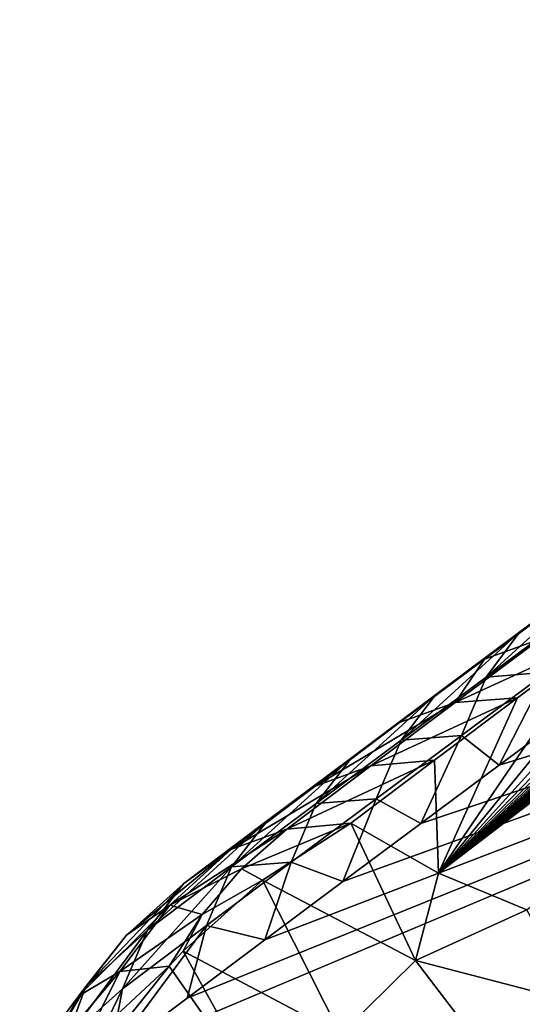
# Model space of a CAD drawing. Header units: metres. Extents: x -82 to 82, y -313 to 40.
# Tile 101 of 256: x -81.46 to -79.92, y -27.58 to -24.56. Entities that reach past the tile are written whole.
import ezdxf

# ---------------------------------------------------------------- set-up
doc = ezdxf.new("R2010")
doc.units = ezdxf.units.M
doc.layers.add('solid_505278_SW0001_CCC', color=7, linetype='CONTINUOUS')

msp = doc.modelspace()

# ---------------------------------------------------------------- linework, layer by layer
at = {"layer": 'solid_505278_SW0001_CCC'}
for points in [[(-80.175896, -27.181566, 58.242237), (-72.558815, -21.339005, 51.606068), (-72.820465, -21.520361, 51.778004)], [(-80.175896, -27.181566, 58.242237), (-79.904884, -27.293886, 58.982002), (-72.558815, -21.339005, 51.606068)], [(-80.175896, -27.181566, 58.242237), (-72.820465, -21.520361, 51.778004), (-73.084991, -21.704025, 51.953083)], [(-80.175896, -27.181566, 58.242237), (-73.084991, -21.704025, 51.953083), (-73.35247, -21.890072, 52.131413)], [(-80.175896, -27.181566, 58.242237), (-73.35247, -21.890072, 52.131413), (-73.623062, -22.078701, 52.313324)], [(-80.175896, -27.181566, 58.242237), (-73.623062, -22.078701, 52.313324), (-73.896965, -22.270115, 52.499142)], [(-80.175896, -27.181566, 58.242237), (-73.896965, -22.270115, 52.499142), (-74.174347, -22.464521, 52.689205)], [(-80.175896, -27.181566, 58.242237), (-74.174347, -22.464521, 52.689205), (-74.455383, -22.662125, 52.883835)], [(-80.175896, -27.181566, 58.242237), (-74.455383, -22.662125, 52.883835), (-74.74025, -22.863131, 53.083363)], [(-80.175896, -27.181566, 58.242237), (-74.74025, -22.863131, 53.083363), (-74.98761, -23.038288, 53.258537)], [(-80.175896, -27.181566, 58.242237), (-74.98761, -23.038288, 53.258537), (-75.238083, -23.216158, 53.437496)], [(-80.175896, -27.181566, 58.242237), (-75.238083, -23.216158, 53.437496), (-75.491722, -23.396618, 53.61982)], [(-80.175896, -27.181566, 58.242237), (-75.491722, -23.396618, 53.61982), (-75.748352, -23.579588, 53.805515)], [(-80.175896, -27.181566, 58.242237), (-75.748352, -23.579588, 53.805515), (-76.007767, -23.764997, 53.994595)], [(-80.175896, -27.181566, 58.242237), (-76.007767, -23.764997, 53.994595), (-76.269791, -23.952766, 54.18708)], [(-80.175896, -27.181566, 58.242237), (-76.269791, -23.952766, 54.18708), (-76.534225, -24.142822, 54.382988)], [(-80.175896, -27.181566, 58.242237), (-76.534225, -24.142822, 54.382988), (-76.767441, -24.310938, 54.557224)], [(-80.175896, -27.181566, 58.242237), (-76.767441, -24.310938, 54.557224), (-77.00222, -24.480701, 54.7341)], [(-80.175896, -27.181566, 58.242237), (-77.00222, -24.480701, 54.7341), (-77.238441, -24.65206, 54.913631)], [(-80.175896, -27.181566, 58.242237), (-77.238441, -24.65206, 54.913631), (-77.475983, -24.824968, 55.095829)], [(-80.175896, -27.181566, 58.242237), (-77.475983, -24.824968, 55.095829), (-77.714737, -24.999386, 55.280693)], [(-80.175896, -27.181566, 58.242237), (-77.714737, -24.999386, 55.280693), (-77.954964, -25.175423, 55.468208)], [(-80.182205, -33.03614, 52.860287), (-69.576828, -25.263453, 44.280361), (-69.311317, -25.126215, 44.088669)], [(-79.911934, -33.763878, 53.034153), (-80.182205, -33.03614, 52.860287), (-69.311317, -25.126215, 44.088669)], [(-80.175896, -27.181566, 58.242237), (-77.954964, -25.175423, 55.468208), (-78.196762, -25.353127, 55.658356)], [(-80.182205, -33.03614, 52.860287), (-69.84626, -25.404449, 44.475353), (-69.576828, -25.263453, 44.280361)], [(-80.175896, -27.181566, 58.242237), (-78.196762, -25.353127, 55.658356), (-78.440147, -25.532495, 55.851139)], [(-80.182205, -33.03614, 52.860287), (-70.119797, -25.549496, 44.673862), (-69.84626, -25.404449, 44.475353)], [(-80.175896, -27.181566, 58.242237), (-78.440147, -25.532495, 55.851139), (-78.685097, -25.713535, 56.046555)], [(-80.182205, -33.03614, 52.860287), (-70.397606, -25.698875, 44.876106), (-70.119797, -25.549496, 44.673862)], [(-80.182205, -33.03614, 52.860287), (-70.67984, -25.852806, 45.082256), (-70.397606, -25.698875, 44.876106)], [(-80.175896, -27.181566, 58.242237), (-78.685097, -25.713535, 56.046555), (-78.931625, -25.896246, 56.244606)], [(-81.249321, -29.19659, 54.559643), (-76.507767, -25.77323, 50.829704), (-76.422882, -27.343578, 49.440712)], [(-81.249321, -29.19659, 54.559643), (-81.183975, -27.743876, 55.96471), (-76.507767, -25.77323, 50.829704)], [(-81.183975, -27.743876, 55.96471), (-80.946007, -27.564718, 55.765156), (-76.507767, -25.77323, 50.829704)], [(-80.946007, -27.564718, 55.765156), (-80.707603, -27.385796, 55.566944), (-76.507767, -25.77323, 50.829704)], [(-80.707603, -27.385796, 55.566944), (-80.468773, -27.207109, 55.370083), (-76.507767, -25.77323, 50.829704)], [(-80.468773, -27.207109, 55.370083), (-80.229523, -27.028658, 55.174564), (-76.507767, -25.77323, 50.829704)], [(-80.229523, -27.028658, 55.174564), (-79.989845, -26.850443, 54.980385), (-76.507767, -25.77323, 50.829704)], [(-79.989845, -26.850443, 54.980385), (-79.749763, -26.672466, 54.787548), (-76.507767, -25.77323, 50.829704)], [(-80.182205, -33.03614, 52.860287), (-70.966034, -26.010502, 45.291756), (-70.67984, -25.852806, 45.082256)], [(-80.175896, -27.181566, 58.242237), (-78.931625, -25.896246, 56.244606), (-79.179733, -26.080631, 56.44529)], [(-80.182205, -33.03614, 52.860287), (-71.256165, -26.171947, 45.504589), (-70.966034, -26.010502, 45.291756)], [(-80.175896, -27.181566, 58.242237), (-79.179733, -26.080631, 56.44529), (-79.429405, -26.266689, 56.648605)], [(-80.182205, -33.03614, 52.860287), (-71.55043, -26.337511, 45.721024), (-71.256165, -26.171947, 45.504589)], [(-80.175896, -27.181566, 58.242237), (-79.429405, -26.266689, 56.648605), (-79.680656, -26.454426, 56.854553)], [(-79.666351, -26.248949, 55.646461), (-79.767876, -26.385902, 55.37711), (-80.029625, -26.579863, 55.589851)], [(-79.92601, -26.441643, 55.857697), (-79.666351, -26.248949, 55.646461), (-80.029625, -26.579863, 55.589851)], [(-79.773796, -26.330355, 56.115063), (-79.666351, -26.248949, 55.646461), (-79.92601, -26.441643, 55.857697)], [(-80.182205, -33.03614, 52.860287), (-71.798958, -26.478889, 45.904324), (-71.55043, -26.337511, 45.721024)], [(-80.034691, -26.524914, 56.329086), (-79.773796, -26.330355, 56.115063), (-79.92601, -26.441643, 55.857697)], [(-79.865021, -26.463913, 56.591801), (-79.773796, -26.330355, 56.115063), (-80.034691, -26.524914, 56.329086)], [(-80.029625, -26.579863, 55.589851), (-79.767876, -26.385902, 55.37711), (-79.843445, -26.56505, 55.124649)], [(-79.92601, -26.441643, 55.857697), (-80.029625, -26.579863, 55.589851), (-80.290451, -26.773912, 55.803627)], [(-80.184784, -26.634409, 56.06995), (-79.92601, -26.441643, 55.857697), (-80.290451, -26.773912, 55.803627)], [(-80.034691, -26.524914, 56.329086), (-79.92601, -26.441643, 55.857697), (-80.184784, -26.634409, 56.06995)], [(-80.175896, -27.181566, 58.242237), (-79.680656, -26.454426, 56.854553), (-79.933479, -26.643839, 57.063129)], [(-80.124176, -26.6581, 56.806206), (-79.933479, -26.643839, 57.063129), (-79.680656, -26.454426, 56.854553)], [(-80.124176, -26.6581, 56.806206), (-79.680656, -26.454426, 56.854553), (-79.865021, -26.463913, 56.591801)], [(-80.124176, -26.6581, 56.806206), (-79.865021, -26.463913, 56.591801), (-80.034691, -26.524914, 56.329086)], [(-80.182205, -33.03614, 52.860287), (-72.050613, -26.623592, 46.090462), (-71.798958, -26.478889, 45.904324)], [(-80.294701, -26.719526, 56.544144), (-80.034691, -26.524914, 56.329086), (-80.184784, -26.634409, 56.06995)], [(-80.124176, -26.6581, 56.806206), (-80.034691, -26.524914, 56.329086), (-80.294701, -26.719526, 56.544144)], [(-80.105469, -26.758972, 55.33744), (-79.843445, -26.56505, 55.124649), (-79.989845, -26.850443, 54.980385)], [(-80.029625, -26.579863, 55.589851), (-79.843445, -26.56505, 55.124649), (-80.105469, -26.758972, 55.33744)], [(-79.843445, -26.56505, 55.124649), (-79.749763, -26.672466, 54.787548), (-79.989845, -26.850443, 54.980385)], [(-80.290451, -26.773912, 55.803627), (-80.029625, -26.579863, 55.589851), (-80.105469, -26.758972, 55.33744)], [(-80.182205, -33.03614, 52.860287), (-72.305504, -26.771832, 46.279587), (-72.050613, -26.623592, 46.090462)], [(-80.124176, -26.6581, 56.806206), (-80.294701, -26.719526, 56.544144), (-80.55381, -26.914198, 56.760231)], [(-80.382454, -26.852325, 57.021641), (-80.124176, -26.6581, 56.806206), (-80.55381, -26.914198, 56.760231)], [(-80.184784, -26.634409, 56.06995), (-80.290451, -26.773912, 55.803627), (-80.550377, -26.968052, 56.018429)], [(-80.442673, -26.827248, 56.283218), (-80.184784, -26.634409, 56.06995), (-80.550377, -26.968052, 56.018429)], [(-80.294701, -26.719526, 56.544144), (-80.184784, -26.634409, 56.06995), (-80.442673, -26.827248, 56.283218)], [(-80.382454, -26.852325, 57.021641), (-80.187866, -26.834932, 57.274338), (-79.933479, -26.643839, 57.063129)], [(-80.382454, -26.852325, 57.021641), (-79.933479, -26.643839, 57.063129), (-80.124176, -26.6581, 56.806206)], [(-80.175896, -27.181566, 58.242237), (-79.933479, -26.643839, 57.063129), (-80.187866, -26.834932, 57.274338)], [(-80.55381, -26.914198, 56.760231), (-80.294701, -26.719526, 56.544144), (-80.442673, -26.827248, 56.283218)], [(-80.550377, -26.968052, 56.018429), (-80.290451, -26.773912, 55.803627), (-80.366554, -26.952997, 55.551266)], [(-80.366554, -26.952997, 55.551266), (-80.105469, -26.758972, 55.33744), (-80.229523, -27.028658, 55.174564)], [(-80.290451, -26.773912, 55.803627), (-80.105469, -26.758972, 55.33744), (-80.366554, -26.952997, 55.551266)], [(-80.105469, -26.758972, 55.33744), (-79.989845, -26.850443, 54.980385), (-80.229523, -27.028658, 55.174564)], [(-80.182205, -33.03614, 52.860287), (-72.563759, -26.923815, 46.471859), (-72.305504, -26.771832, 46.279587)], [(-80.442673, -26.827248, 56.283218), (-80.550377, -26.968052, 56.018429), (-80.80938, -27.162281, 56.234257)], [(-80.699677, -27.020159, 56.497494), (-80.442673, -26.827248, 56.283218), (-80.80938, -27.162281, 56.234257)], [(-80.55381, -26.914198, 56.760231), (-80.442673, -26.827248, 56.283218), (-80.699677, -27.020159, 56.497494)], [(-80.639854, -27.046587, 57.238098), (-80.443825, -27.027706, 57.488174), (-80.187866, -26.834932, 57.274338)], [(-80.382454, -26.852325, 57.021641), (-80.639854, -27.046587, 57.238098), (-80.187866, -26.834932, 57.274338)], [(-80.175896, -27.181566, 58.242237), (-80.187866, -26.834932, 57.274338), (-80.443825, -27.027706, 57.488174)], [(-80.382454, -26.852325, 57.021641), (-80.55381, -26.914198, 56.760231), (-80.812035, -27.108923, 56.977345)], [(-80.382454, -26.852325, 57.021641), (-80.812035, -27.108923, 56.977345), (-80.639854, -27.046587, 57.238098)], [(-80.55381, -26.914198, 56.760231), (-80.699677, -27.020159, 56.497494), (-80.955788, -27.213142, 56.712776)], [(-80.55381, -26.914198, 56.760231), (-80.955788, -27.213142, 56.712776), (-80.812035, -27.108923, 56.977345)], [(-80.182205, -33.03614, 52.860287), (-72.825386, -27.079596, 46.667313), (-72.563759, -26.923815, 46.471859)], [(-80.626717, -27.147125, 55.766129), (-80.366554, -26.952997, 55.551266), (-80.468773, -27.207109, 55.370083)], [(-80.550377, -26.968052, 56.018429), (-80.366554, -26.952997, 55.551266), (-80.626717, -27.147125, 55.766129)], [(-80.366554, -26.952997, 55.551266), (-80.229523, -27.028658, 55.174564), (-80.468773, -27.207109, 55.370083)], [(-80.80938, -27.162281, 56.234257), (-80.550377, -26.968052, 56.018429), (-80.626717, -27.147125, 55.766129)], [(-80.699677, -27.020159, 56.497494), (-80.80938, -27.162281, 56.234257), (-81.067467, -27.3566, 56.451103)], [(-80.699677, -27.020159, 56.497494), (-81.067467, -27.3566, 56.451103), (-80.955788, -27.213142, 56.712776)], [(-80.999031, -27.27972, 57.148491), (-80.639854, -27.046587, 57.238098), (-80.812035, -27.108923, 56.977345)], [(-80.779243, -27.168257, 57.363018), (-80.639854, -27.046587, 57.238098), (-80.999031, -27.27972, 57.148491)], [(-80.779243, -27.168257, 57.363018), (-80.443825, -27.027706, 57.488174), (-80.639854, -27.046587, 57.238098)], [(-80.779243, -27.168257, 57.363018), (-80.714546, -27.202642, 57.556408), (-80.443825, -27.027706, 57.488174)], [(-80.714546, -27.202642, 57.556408), (-80.245911, -27.449451, 58.84584), (-80.443825, -27.027706, 57.488174)], [(-80.245911, -27.449451, 58.84584), (-80.175896, -27.181566, 58.242237), (-80.443825, -27.027706, 57.488174)], [(-80.449272, -32.298119, 52.644001), (-73.089928, -27.238323, 46.865353), (-72.825386, -27.079596, 46.667313)], [(-80.182205, -33.03614, 52.860287), (-80.449272, -32.298119, 52.644001), (-72.825386, -27.079596, 46.667313)], [(-81.131485, -27.371267, 56.872475), (-80.812035, -27.108923, 56.977345), (-80.955788, -27.213142, 56.712776)], [(-80.999031, -27.27972, 57.148491), (-80.812035, -27.108923, 56.977345), (-81.131485, -27.371267, 56.872475)], [(-80.80938, -27.162281, 56.234257), (-80.885948, -27.341358, 55.982018), (-81.144234, -27.535656, 56.198978)], [(-80.80938, -27.162281, 56.234257), (-81.144234, -27.535656, 56.198978), (-81.067467, -27.3566, 56.451103)], [(-80.900131, -27.308531, 57.487701), (-80.779243, -27.168257, 57.363018), (-80.999031, -27.27972, 57.148491)], [(-80.900131, -27.308531, 57.487701), (-80.714546, -27.202642, 57.556408), (-80.779243, -27.168257, 57.363018)], [(-80.885948, -27.341358, 55.982018), (-80.626717, -27.147125, 55.766129), (-80.707603, -27.385796, 55.566944)], [(-80.80938, -27.162281, 56.234257), (-80.626717, -27.147125, 55.766129), (-80.885948, -27.341358, 55.982018)], [(-80.626717, -27.147125, 55.766129), (-80.468773, -27.207109, 55.370083), (-80.707603, -27.385796, 55.566944)], [(-80.957771, -27.420065, 57.604889), (-80.476372, -27.676243, 58.910877), (-80.714546, -27.202642, 57.556408)], [(-80.900131, -27.308531, 57.487701), (-80.957771, -27.420065, 57.604889), (-80.714546, -27.202642, 57.556408)], [(-80.476372, -27.676243, 58.910877), (-80.245911, -27.449451, 58.84584), (-80.714546, -27.202642, 57.556408)], [(-80.245911, -27.449451, 58.84584), (-79.904884, -27.293886, 58.982002), (-80.175896, -27.181566, 58.242237)], [(-81.255989, -27.529091, 56.623791), (-80.955788, -27.213142, 56.712776), (-81.067467, -27.3566, 56.451103)], [(-81.131485, -27.371267, 56.872475), (-80.955788, -27.213142, 56.712776), (-81.255989, -27.529091, 56.623791)], [(-80.449272, -32.298119, 52.644001), (-73.35743, -27.400097, 47.066059), (-73.089928, -27.238323, 46.865353)], [(-80.999031, -27.27972, 57.148491), (-81.131485, -27.371267, 56.872475), (-81.277908, -27.557634, 57.031239)], [(-81.151665, -27.483006, 57.318226), (-80.999031, -27.27972, 57.148491), (-81.277908, -27.557634, 57.031239)], [(-80.900131, -27.308531, 57.487701), (-80.999031, -27.27972, 57.148491), (-81.151665, -27.483006, 57.318226)], [(-80.900131, -27.308531, 57.487701), (-81.151665, -27.483006, 57.318226), (-81.000656, -27.466125, 57.61182)], [(-80.900131, -27.308531, 57.487701), (-81.000656, -27.466125, 57.61182), (-80.957771, -27.420065, 57.604889)], [(-80.245911, -27.449451, 58.84584), (-79.75174, -27.578312, 60.140018), (-79.904884, -27.293886, 58.982002)], [(-76.645615, -27.488136, 49.612289), (-81.249321, -29.19659, 54.559643), (-76.422882, -27.343578, 49.440712)], [(-80.885948, -27.341358, 55.982018), (-80.946007, -27.564718, 55.765156), (-81.183975, -27.743876, 55.96471)], [(-81.144234, -27.535656, 56.198978), (-80.885948, -27.341358, 55.982018), (-81.183975, -27.743876, 55.96471)], [(-80.885948, -27.341358, 55.982018), (-80.707603, -27.385796, 55.566944), (-80.946007, -27.564718, 55.765156)], [(-81.316376, -27.691513, 56.355881), (-81.067467, -27.3566, 56.451103), (-81.144234, -27.535656, 56.198978)], [(-81.255989, -27.529091, 56.623791), (-81.067467, -27.3566, 56.451103), (-81.316376, -27.691513, 56.355881)], [(-81.277908, -27.557634, 57.031239), (-81.131485, -27.371267, 56.872475), (-81.255989, -27.529091, 56.623791)], [(-80.449272, -32.298119, 52.644001), (-73.628067, -27.565224, 47.269646), (-73.35743, -27.400097, 47.066059)], [(-81.000656, -27.466125, 57.61182), (-80.670578, -27.938818, 58.956841), (-80.957771, -27.420065, 57.604889)], [(-80.670578, -27.938818, 58.956841), (-80.476372, -27.676243, 58.910877), (-80.957771, -27.420065, 57.604889)], [(-81.266266, -27.713909, 57.482487), (-81.166565, -27.673895, 57.632217), (-81.000656, -27.466125, 57.61182)], [(-81.266266, -27.713909, 57.482487), (-81.000656, -27.466125, 57.61182), (-81.151665, -27.483006, 57.318226)], [(-81.000656, -27.466125, 57.61182), (-81.166565, -27.673895, 57.632217), (-80.670578, -27.938818, 58.956841)], [(-80.476372, -27.676243, 58.910877), (-79.969025, -27.81201, 60.223366), (-80.245911, -27.449451, 58.84584)], [(-79.969025, -27.81201, 60.223366), (-79.75174, -27.578312, 60.140018), (-80.245911, -27.449451, 58.84584)], [(-81.151665, -27.483006, 57.318226), (-81.277908, -27.557634, 57.031239), (-81.392075, -27.768452, 57.185841)], [(-81.266266, -27.713909, 57.482487), (-81.151665, -27.483006, 57.318226), (-81.392075, -27.768452, 57.185841)], [(-76.645615, -27.488136, 49.612289), (-76.869186, -27.63448, 49.785034), (-81.249321, -29.19659, 54.559643)], [(-81.255989, -27.529091, 56.623791), (-81.316376, -27.691513, 56.355881), (-81.458641, -27.875954, 56.511719)], [(-81.409492, -27.734615, 56.795002), (-81.255989, -27.529091, 56.623791), (-81.458641, -27.875954, 56.511719)], [(-81.277908, -27.557634, 57.031239), (-81.255989, -27.529091, 56.623791), (-81.409492, -27.734615, 56.795002)], [(-81.392075, -27.768452, 57.185841), (-81.277908, -27.557634, 57.031239), (-81.409492, -27.734615, 56.795002)], [(-81.28508, -27.828228, 56.055099), (-81.316376, -27.691513, 56.355881), (-81.144234, -27.535656, 56.198978)], [(-81.28508, -27.828228, 56.055099), (-81.144234, -27.535656, 56.198978), (-81.183975, -27.743876, 55.96471)], [(-80.449272, -32.298119, 52.644001), (-73.902008, -27.734011, 47.476345), (-73.628067, -27.565224, 47.269646)], [(-79.969025, -27.81201, 60.223366), (-79.440651, -27.820383, 61.533005), (-79.75174, -27.578312, 60.140018)]]:
    msp.add_3dface(points, dxfattribs=at)

doc.saveas('drawing.dxf')
